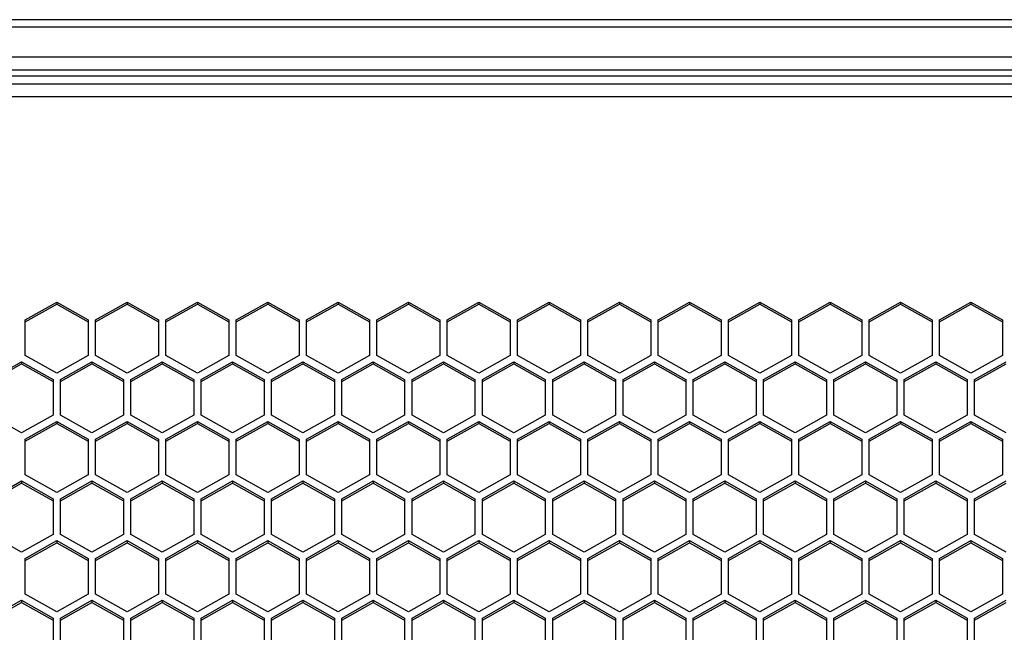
# Model space of a CAD drawing. Header units: millimetres. Extents: x -4202 to 34589, y -2795 to 14011.
# Tile 81 of 118: x -3406.76 to -3396.92, y 3241.28 to 3247.41. Entities that reach past the tile are written whole.
import ezdxf

# ---------------------------------------------------------------- set-up
doc = ezdxf.new("R2010")
doc.units = ezdxf.units.MM

msp = doc.modelspace()

# ---------------------------------------------------------------- linework, layer by layer
at = {"color": 7, "linetype": 'Continuous'}
for p, q in [((-3346.4362, 3247.4138), (-3511.2758, 3247.4138)), ((-3346.4362, 3247.3381), (-3511.2758, 3247.3381)), ((-3346.4362, 3247.0377), (-3511.2758, 3247.0377)), ((-3347.5912, 3246.9072), (-3510.1312, 3246.9072)), ((-3510.1312, 3246.8516), (-3347.5912, 3246.8516)), ((-3495.3262, 3246.7705), (-3347.5912, 3246.7705)), ((-3495.3262, 3246.6444), (-3347.5912, 3246.6444)), ((-3406.7093, 3244.4095), (-3406.3943, 3244.5877)), ((-3406.7093, 3244.3885), (-3406.3943, 3244.5667)), ((-3406.3943, 3244.5877), (-3406.0793, 3244.4095)), ((-3406.3943, 3244.5877), (-3406.3943, 3244.5667)), ((-3406.3943, 3244.5667), (-3406.0793, 3244.3885)), ((-3406.0058, 3244.4095), (-3405.6908, 3244.5877)), ((-3406.0058, 3244.3885), (-3405.6908, 3244.5667)), ((-3405.6908, 3244.5877), (-3405.3758, 3244.4095)), ((-3405.6908, 3244.5877), (-3405.6908, 3244.5667)), ((-3405.6908, 3244.5667), (-3405.3758, 3244.3885)), ((-3405.3023, 3244.4095), (-3404.9873, 3244.5877)), ((-3405.3023, 3244.3885), (-3404.9873, 3244.5667)), ((-3404.9873, 3244.5877), (-3404.6723, 3244.4095)), ((-3404.9873, 3244.5877), (-3404.9873, 3244.5667)), ((-3404.9873, 3244.5667), (-3404.6723, 3244.3885)), ((-3404.5988, 3244.4095), (-3404.2838, 3244.5877)), ((-3404.5988, 3244.3885), (-3404.2838, 3244.5667)), ((-3404.2838, 3244.5877), (-3403.9688, 3244.4095)), ((-3404.2838, 3244.5877), (-3404.2838, 3244.5667)), ((-3404.2838, 3244.5667), (-3403.9688, 3244.3885)), ((-3403.8953, 3244.4095), (-3403.5803, 3244.5877)), ((-3403.8953, 3244.3885), (-3403.5803, 3244.5667)), ((-3403.5803, 3244.5877), (-3403.2653, 3244.4095)), ((-3403.5803, 3244.5877), (-3403.5803, 3244.5667)), ((-3403.5803, 3244.5667), (-3403.2653, 3244.3885)), ((-3403.1918, 3244.4095), (-3402.8768, 3244.5877)), ((-3403.1918, 3244.3885), (-3402.8768, 3244.5667)), ((-3402.8768, 3244.5877), (-3402.5618, 3244.4095)), ((-3402.8768, 3244.5877), (-3402.8768, 3244.5667)), ((-3402.8768, 3244.5667), (-3402.5618, 3244.3885)), ((-3402.4883, 3244.4095), (-3402.1733, 3244.5877)), ((-3402.4883, 3244.3885), (-3402.1733, 3244.5667)), ((-3402.1733, 3244.5877), (-3401.8583, 3244.4095)), ((-3402.1733, 3244.5877), (-3402.1733, 3244.5667)), ((-3402.1733, 3244.5667), (-3401.8583, 3244.3885)), ((-3401.7848, 3244.4095), (-3401.4698, 3244.5877)), ((-3401.7848, 3244.3885), (-3401.4698, 3244.5667)), ((-3401.4698, 3244.5877), (-3401.1548, 3244.4095)), ((-3401.4698, 3244.5877), (-3401.4698, 3244.5667)), ((-3401.4698, 3244.5667), (-3401.1548, 3244.3885)), ((-3401.0813, 3244.4095), (-3400.7663, 3244.5877)), ((-3401.0813, 3244.3885), (-3400.7663, 3244.5667)), ((-3400.7663, 3244.5877), (-3400.4513, 3244.4095)), ((-3400.7663, 3244.5877), (-3400.7663, 3244.5667)), ((-3400.7663, 3244.5667), (-3400.4513, 3244.3885)), ((-3400.3778, 3244.4095), (-3400.0628, 3244.5877)), ((-3400.3778, 3244.3885), (-3400.0628, 3244.5667)), ((-3400.0628, 3244.5877), (-3399.7478, 3244.4095)), ((-3400.0628, 3244.5877), (-3400.0628, 3244.5667)), ((-3400.0628, 3244.5667), (-3399.7478, 3244.3885)), ((-3399.6743, 3244.4095), (-3399.3593, 3244.5877)), ((-3399.6743, 3244.3885), (-3399.3593, 3244.5667)), ((-3399.3593, 3244.5877), (-3399.3593, 3244.5667)), ((-3399.3593, 3244.5877), (-3399.0443, 3244.4095)), ((-3399.3593, 3244.5667), (-3399.0443, 3244.3885)), ((-3398.9708, 3244.4095), (-3398.6558, 3244.5877)), ((-3398.9708, 3244.3885), (-3398.6558, 3244.5667)), ((-3398.6558, 3244.5877), (-3398.6558, 3244.5667)), ((-3398.6558, 3244.5877), (-3398.3408, 3244.4095)), ((-3398.6558, 3244.5667), (-3398.3408, 3244.3885)), ((-3398.2673, 3244.4095), (-3397.9523, 3244.5877)), ((-3398.2673, 3244.3885), (-3397.9523, 3244.5667)), ((-3397.9523, 3244.5877), (-3397.6373, 3244.4095)), ((-3397.9523, 3244.5877), (-3397.9523, 3244.5667)), ((-3397.9523, 3244.5667), (-3397.6373, 3244.3885)), ((-3397.5638, 3244.4095), (-3397.2488, 3244.5877)), ((-3397.5638, 3244.3885), (-3397.2488, 3244.5667)), ((-3397.2488, 3244.5877), (-3396.9338, 3244.4095)), ((-3397.2488, 3244.5877), (-3397.2488, 3244.5667)), ((-3397.2488, 3244.5667), (-3396.9338, 3244.3885)), ((-3406.7093, 3244.053), (-3406.7093, 3244.4095)), ((-3406.0793, 3244.4095), (-3406.0793, 3244.053)), ((-3406.0058, 3244.053), (-3406.0058, 3244.4095)), ((-3405.3758, 3244.4095), (-3405.3758, 3244.053)), ((-3405.3023, 3244.053), (-3405.3023, 3244.4095)), ((-3404.6723, 3244.4095), (-3404.6723, 3244.053)), ((-3404.5988, 3244.053), (-3404.5988, 3244.4095)), ((-3403.9688, 3244.4095), (-3403.9688, 3244.053)), ((-3403.8953, 3244.053), (-3403.8953, 3244.4095)), ((-3403.2653, 3244.4095), (-3403.2653, 3244.053)), ((-3403.1918, 3244.053), (-3403.1918, 3244.4095)), ((-3402.5618, 3244.4095), (-3402.5618, 3244.053)), ((-3402.4883, 3244.053), (-3402.4883, 3244.4095)), ((-3401.8583, 3244.4095), (-3401.8583, 3244.053)), ((-3401.7848, 3244.053), (-3401.7848, 3244.4095)), ((-3401.1548, 3244.4095), (-3401.1548, 3244.053)), ((-3401.0813, 3244.053), (-3401.0813, 3244.4095)), ((-3400.4513, 3244.4095), (-3400.4513, 3244.053)), ((-3400.3778, 3244.053), (-3400.3778, 3244.4095)), ((-3399.7478, 3244.4095), (-3399.7478, 3244.053)), ((-3399.6743, 3244.053), (-3399.6743, 3244.4095)), ((-3399.0443, 3244.4095), (-3399.0443, 3244.053)), ((-3398.9708, 3244.053), (-3398.9708, 3244.4095)), ((-3398.3408, 3244.4095), (-3398.3408, 3244.053)), ((-3398.2673, 3244.053), (-3398.2673, 3244.4095)), ((-3397.6373, 3244.4095), (-3397.6373, 3244.053)), ((-3397.5638, 3244.053), (-3397.5638, 3244.4095)), ((-3396.9338, 3244.4095), (-3396.9338, 3244.053)), ((-3407.0611, 3243.8124), (-3406.7461, 3243.9907)), ((-3407.0611, 3243.7915), (-3406.7461, 3243.9697)), ((-3406.7461, 3243.9907), (-3406.4311, 3243.8124)), ((-3406.7461, 3243.9907), (-3406.7461, 3243.9697)), ((-3406.7461, 3243.9697), (-3406.4311, 3243.7915)), ((-3406.3943, 3243.8748), (-3406.7093, 3244.053)), ((-3406.0793, 3244.053), (-3406.3943, 3243.8748)), ((-3406.3576, 3243.8124), (-3406.0426, 3243.9907)), ((-3406.3576, 3243.7915), (-3406.0426, 3243.9697)), ((-3406.0426, 3243.9907), (-3405.7276, 3243.8124)), ((-3406.0426, 3243.9907), (-3406.0426, 3243.9697)), ((-3406.0426, 3243.9697), (-3405.7276, 3243.7915)), ((-3405.6908, 3243.8748), (-3406.0058, 3244.053)), ((-3405.3758, 3244.053), (-3405.6908, 3243.8748)), ((-3405.6541, 3243.8124), (-3405.3391, 3243.9907)), ((-3405.6541, 3243.7915), (-3405.3391, 3243.9697)), ((-3405.3391, 3243.9907), (-3405.0241, 3243.8124)), ((-3405.3391, 3243.9907), (-3405.3391, 3243.9697)), ((-3405.3391, 3243.9697), (-3405.0241, 3243.7915)), ((-3404.9873, 3243.8748), (-3405.3023, 3244.053)), ((-3404.6723, 3244.053), (-3404.9873, 3243.8748)), ((-3404.9506, 3243.8124), (-3404.6356, 3243.9907)), ((-3404.9506, 3243.7915), (-3404.6356, 3243.9697)), ((-3404.6356, 3243.9907), (-3404.3206, 3243.8124)), ((-3404.6356, 3243.9907), (-3404.6356, 3243.9697)), ((-3404.6356, 3243.9697), (-3404.3206, 3243.7915)), ((-3404.2838, 3243.8748), (-3404.5988, 3244.053)), ((-3403.9688, 3244.053), (-3404.2838, 3243.8748)), ((-3404.2471, 3243.8124), (-3403.9321, 3243.9907)), ((-3404.2471, 3243.7915), (-3403.9321, 3243.9697)), ((-3403.9321, 3243.9907), (-3403.6171, 3243.8124)), ((-3403.9321, 3243.9907), (-3403.9321, 3243.9697)), ((-3403.9321, 3243.9697), (-3403.6171, 3243.7915)), ((-3403.5803, 3243.8748), (-3403.8953, 3244.053)), ((-3403.2653, 3244.053), (-3403.5803, 3243.8748)), ((-3403.5436, 3243.8124), (-3403.2286, 3243.9907)), ((-3403.5436, 3243.7915), (-3403.2286, 3243.9697)), ((-3403.2286, 3243.9907), (-3402.9136, 3243.8124)), ((-3403.2286, 3243.9907), (-3403.2286, 3243.9697)), ((-3403.2286, 3243.9697), (-3402.9136, 3243.7915)), ((-3402.8768, 3243.8748), (-3403.1918, 3244.053)), ((-3402.5618, 3244.053), (-3402.8768, 3243.8748)), ((-3402.8401, 3243.8124), (-3402.5251, 3243.9907)), ((-3402.8401, 3243.7915), (-3402.5251, 3243.9697)), ((-3402.5251, 3243.9907), (-3402.2101, 3243.8124)), ((-3402.5251, 3243.9907), (-3402.5251, 3243.9697)), ((-3402.5251, 3243.9697), (-3402.2101, 3243.7915)), ((-3402.1733, 3243.8748), (-3402.4883, 3244.053)), ((-3401.8583, 3244.053), (-3402.1733, 3243.8748)), ((-3402.1366, 3243.8124), (-3401.8216, 3243.9907)), ((-3402.1366, 3243.7915), (-3401.8216, 3243.9697)), ((-3401.8216, 3243.9907), (-3401.5066, 3243.8124)), ((-3401.8216, 3243.9907), (-3401.8216, 3243.9697)), ((-3401.8216, 3243.9697), (-3401.5066, 3243.7915)), ((-3401.4698, 3243.8748), (-3401.7848, 3244.053)), ((-3401.1548, 3244.053), (-3401.4698, 3243.8748)), ((-3401.4331, 3243.8124), (-3401.1181, 3243.9907)), ((-3401.4331, 3243.7915), (-3401.1181, 3243.9697)), ((-3401.1181, 3243.9907), (-3400.8031, 3243.8124)), ((-3401.1181, 3243.9907), (-3401.1181, 3243.9697)), ((-3401.1181, 3243.9697), (-3400.8031, 3243.7915)), ((-3400.7663, 3243.8748), (-3401.0813, 3244.053)), ((-3400.4513, 3244.053), (-3400.7663, 3243.8748)), ((-3400.7296, 3243.8124), (-3400.4146, 3243.9907)), ((-3400.7296, 3243.7915), (-3400.4146, 3243.9697)), ((-3400.4146, 3243.9907), (-3400.0996, 3243.8124)), ((-3400.4146, 3243.9907), (-3400.4146, 3243.9697)), ((-3400.4146, 3243.9697), (-3400.0996, 3243.7915)), ((-3400.0628, 3243.8748), (-3400.3778, 3244.053)), ((-3399.7478, 3244.053), (-3400.0628, 3243.8748)), ((-3400.0261, 3243.8124), (-3399.7111, 3243.9907)), ((-3400.0261, 3243.7915), (-3399.7111, 3243.9697)), ((-3399.7111, 3243.9907), (-3399.7111, 3243.9697)), ((-3399.7111, 3243.9907), (-3399.3961, 3243.8124)), ((-3399.7111, 3243.9697), (-3399.3961, 3243.7915)), ((-3399.3593, 3243.8748), (-3399.6743, 3244.053)), ((-3399.0443, 3244.053), (-3399.3593, 3243.8748)), ((-3399.3226, 3243.8124), (-3399.0076, 3243.9907)), ((-3399.3226, 3243.7915), (-3399.0076, 3243.9697)), ((-3399.0076, 3243.9907), (-3399.0076, 3243.9697)), ((-3399.0076, 3243.9907), (-3398.6926, 3243.8124)), ((-3399.0076, 3243.9697), (-3398.6926, 3243.7915)), ((-3398.6558, 3243.8748), (-3398.9708, 3244.053)), ((-3398.3408, 3244.053), (-3398.6558, 3243.8748)), ((-3398.6191, 3243.8124), (-3398.3041, 3243.9907)), ((-3398.6191, 3243.7915), (-3398.3041, 3243.9697)), ((-3398.3041, 3243.9907), (-3398.3041, 3243.9697)), ((-3398.3041, 3243.9907), (-3397.9891, 3243.8124)), ((-3398.3041, 3243.9697), (-3397.9891, 3243.7915)), ((-3397.9523, 3243.8748), (-3398.2673, 3244.053)), ((-3397.6373, 3244.053), (-3397.9523, 3243.8748)), ((-3397.9156, 3243.8124), (-3397.6006, 3243.9907)), ((-3397.9156, 3243.7915), (-3397.6006, 3243.9697)), ((-3397.6006, 3243.9907), (-3397.6006, 3243.9697)), ((-3397.6006, 3243.9907), (-3397.2856, 3243.8124)), ((-3397.6006, 3243.9697), (-3397.2856, 3243.7915)), ((-3397.2488, 3243.8748), (-3397.5638, 3244.053)), ((-3396.9338, 3244.053), (-3397.2488, 3243.8748)), ((-3397.2121, 3243.8124), (-3396.8971, 3243.9907)), ((-3397.2121, 3243.7915), (-3396.8971, 3243.9697)), ((-3406.4311, 3243.8124), (-3406.4311, 3243.456)), ((-3406.3576, 3243.456), (-3406.3576, 3243.8124)), ((-3405.7276, 3243.8124), (-3405.7276, 3243.456)), ((-3405.6541, 3243.456), (-3405.6541, 3243.8124)), ((-3405.0241, 3243.8124), (-3405.0241, 3243.456)), ((-3404.9506, 3243.456), (-3404.9506, 3243.8124)), ((-3404.3206, 3243.8124), (-3404.3206, 3243.456)), ((-3404.2471, 3243.456), (-3404.2471, 3243.8124)), ((-3403.6171, 3243.8124), (-3403.6171, 3243.456)), ((-3403.5436, 3243.456), (-3403.5436, 3243.8124)), ((-3402.9136, 3243.8124), (-3402.9136, 3243.456)), ((-3402.8401, 3243.456), (-3402.8401, 3243.8124)), ((-3402.2101, 3243.8124), (-3402.2101, 3243.456)), ((-3402.1366, 3243.456), (-3402.1366, 3243.8124)), ((-3401.5066, 3243.8124), (-3401.5066, 3243.456)), ((-3401.4331, 3243.456), (-3401.4331, 3243.8124)), ((-3400.8031, 3243.8124), (-3400.8031, 3243.456)), ((-3400.7296, 3243.456), (-3400.7296, 3243.8124)), ((-3400.0996, 3243.8124), (-3400.0996, 3243.456)), ((-3400.0261, 3243.456), (-3400.0261, 3243.8124)), ((-3399.3961, 3243.8124), (-3399.3961, 3243.456)), ((-3399.3226, 3243.456), (-3399.3226, 3243.8124)), ((-3398.6926, 3243.8124), (-3398.6926, 3243.456)), ((-3398.6191, 3243.456), (-3398.6191, 3243.8124)), ((-3397.9891, 3243.8124), (-3397.9891, 3243.456)), ((-3397.9156, 3243.456), (-3397.9156, 3243.8124)), ((-3397.2856, 3243.8124), (-3397.2856, 3243.456)), ((-3397.2121, 3243.456), (-3397.2121, 3243.8124)), ((-3406.7461, 3243.2778), (-3407.0611, 3243.456)), ((-3406.4311, 3243.456), (-3406.7461, 3243.2778)), ((-3406.7093, 3243.2154), (-3406.3943, 3243.3936)), ((-3406.3943, 3243.3936), (-3406.0793, 3243.2154)), ((-3406.3943, 3243.3936), (-3406.3943, 3243.3727)), ((-3406.0426, 3243.2778), (-3406.3576, 3243.456)), ((-3405.7276, 3243.456), (-3406.0426, 3243.2778)), ((-3406.0058, 3243.2154), (-3405.6908, 3243.3936)), ((-3405.6908, 3243.3936), (-3405.3758, 3243.2154)), ((-3405.6908, 3243.3936), (-3405.6908, 3243.3727)), ((-3405.3391, 3243.2778), (-3405.6541, 3243.456)), ((-3405.0241, 3243.456), (-3405.3391, 3243.2778)), ((-3405.3023, 3243.2154), (-3404.9873, 3243.3936)), ((-3404.9873, 3243.3936), (-3404.6723, 3243.2154)), ((-3404.9873, 3243.3936), (-3404.9873, 3243.3727)), ((-3404.6356, 3243.2778), (-3404.9506, 3243.456)), ((-3404.3206, 3243.456), (-3404.6356, 3243.2778)), ((-3404.5988, 3243.2154), (-3404.2838, 3243.3936)), ((-3404.2838, 3243.3936), (-3403.9688, 3243.2154)), ((-3404.2838, 3243.3936), (-3404.2838, 3243.3727)), ((-3403.9321, 3243.2778), (-3404.2471, 3243.456)), ((-3403.6171, 3243.456), (-3403.9321, 3243.2778)), ((-3403.8953, 3243.2154), (-3403.5803, 3243.3936)), ((-3403.5803, 3243.3936), (-3403.2653, 3243.2154)), ((-3403.5803, 3243.3936), (-3403.5803, 3243.3727)), ((-3403.2286, 3243.2778), (-3403.5436, 3243.456)), ((-3402.9136, 3243.456), (-3403.2286, 3243.2778)), ((-3403.1918, 3243.2154), (-3402.8768, 3243.3936)), ((-3402.8768, 3243.3936), (-3402.5618, 3243.2154)), ((-3402.8768, 3243.3936), (-3402.8768, 3243.3727)), ((-3402.5251, 3243.2778), (-3402.8401, 3243.456)), ((-3402.2101, 3243.456), (-3402.5251, 3243.2778)), ((-3402.4883, 3243.2154), (-3402.1733, 3243.3936)), ((-3402.1733, 3243.3936), (-3401.8583, 3243.2154)), ((-3402.1733, 3243.3936), (-3402.1733, 3243.3727)), ((-3401.8216, 3243.2778), (-3402.1366, 3243.456)), ((-3401.5066, 3243.456), (-3401.8216, 3243.2778)), ((-3401.7848, 3243.2154), (-3401.4698, 3243.3936)), ((-3401.4698, 3243.3936), (-3401.1548, 3243.2154)), ((-3401.4698, 3243.3936), (-3401.4698, 3243.3727)), ((-3401.1181, 3243.2778), (-3401.4331, 3243.456)), ((-3400.8031, 3243.456), (-3401.1181, 3243.2778)), ((-3401.0813, 3243.2154), (-3400.7663, 3243.3936)), ((-3400.7663, 3243.3936), (-3400.4513, 3243.2154)), ((-3400.7663, 3243.3936), (-3400.7663, 3243.3727)), ((-3400.4146, 3243.2778), (-3400.7296, 3243.456)), ((-3400.0996, 3243.456), (-3400.4146, 3243.2778)), ((-3400.3778, 3243.2154), (-3400.0628, 3243.3936)), ((-3400.0628, 3243.3936), (-3399.7478, 3243.2154)), ((-3400.0628, 3243.3936), (-3400.0628, 3243.3727)), ((-3399.7111, 3243.2778), (-3400.0261, 3243.456)), ((-3399.3961, 3243.456), (-3399.7111, 3243.2778)), ((-3399.6743, 3243.2154), (-3399.3593, 3243.3936)), ((-3399.3593, 3243.3936), (-3399.3593, 3243.3727)), ((-3399.3593, 3243.3936), (-3399.0443, 3243.2154)), ((-3399.0076, 3243.2778), (-3399.3226, 3243.456)), ((-3398.6926, 3243.456), (-3399.0076, 3243.2778)), ((-3398.9708, 3243.2154), (-3398.6558, 3243.3936)), ((-3398.6558, 3243.3936), (-3398.6558, 3243.3727)), ((-3398.6558, 3243.3936), (-3398.3408, 3243.2154)), ((-3398.3041, 3243.2778), (-3398.6191, 3243.456)), ((-3397.9891, 3243.456), (-3398.3041, 3243.2778)), ((-3398.2673, 3243.2154), (-3397.9523, 3243.3936)), ((-3397.9523, 3243.3936), (-3397.9523, 3243.3727)), ((-3397.9523, 3243.3936), (-3397.6373, 3243.2154)), ((-3397.6006, 3243.2778), (-3397.9156, 3243.456)), ((-3397.2856, 3243.456), (-3397.6006, 3243.2778)), ((-3397.5638, 3243.2154), (-3397.2488, 3243.3936)), ((-3397.2488, 3243.3936), (-3397.2488, 3243.3727)), ((-3397.2488, 3243.3936), (-3396.9338, 3243.2154)), ((-3396.8971, 3243.2778), (-3397.2121, 3243.456)), ((-3406.7093, 3243.1945), (-3406.3943, 3243.3727)), ((-3406.3943, 3243.3727), (-3406.0793, 3243.1945)), ((-3406.0058, 3243.1945), (-3405.6908, 3243.3727)), ((-3405.6908, 3243.3727), (-3405.3758, 3243.1945)), ((-3405.3023, 3243.1945), (-3404.9873, 3243.3727)), ((-3404.9873, 3243.3727), (-3404.6723, 3243.1945)), ((-3404.5988, 3243.1945), (-3404.2838, 3243.3727)), ((-3404.2838, 3243.3727), (-3403.9688, 3243.1945)), ((-3403.8953, 3243.1945), (-3403.5803, 3243.3727)), ((-3403.5803, 3243.3727), (-3403.2653, 3243.1945)), ((-3403.1918, 3243.1945), (-3402.8768, 3243.3727)), ((-3402.8768, 3243.3727), (-3402.5618, 3243.1945)), ((-3402.4883, 3243.1945), (-3402.1733, 3243.3727)), ((-3402.1733, 3243.3727), (-3401.8583, 3243.1945)), ((-3401.7848, 3243.1945), (-3401.4698, 3243.3727)), ((-3401.4698, 3243.3727), (-3401.1548, 3243.1945)), ((-3401.0813, 3243.1945), (-3400.7663, 3243.3727)), ((-3400.7663, 3243.3727), (-3400.4513, 3243.1945)), ((-3400.3778, 3243.1945), (-3400.0628, 3243.3727)), ((-3400.0628, 3243.3727), (-3399.7478, 3243.1945)), ((-3399.6743, 3243.1945), (-3399.3593, 3243.3727)), ((-3399.3593, 3243.3727), (-3399.0443, 3243.1945)), ((-3398.9708, 3243.1945), (-3398.6558, 3243.3727)), ((-3398.6558, 3243.3727), (-3398.3408, 3243.1945)), ((-3398.2673, 3243.1945), (-3397.9523, 3243.3727)), ((-3397.9523, 3243.3727), (-3397.6373, 3243.1945)), ((-3397.5638, 3243.1945), (-3397.2488, 3243.3727)), ((-3397.2488, 3243.3727), (-3396.9338, 3243.1945)), ((-3406.7093, 3242.859), (-3406.7093, 3243.2154)), ((-3406.0793, 3243.2154), (-3406.0793, 3242.859)), ((-3406.0058, 3242.859), (-3406.0058, 3243.2154)), ((-3405.3758, 3243.2154), (-3405.3758, 3242.859)), ((-3405.3023, 3242.859), (-3405.3023, 3243.2154)), ((-3404.6723, 3243.2154), (-3404.6723, 3242.859)), ((-3404.5988, 3242.859), (-3404.5988, 3243.2154)), ((-3403.9688, 3243.2154), (-3403.9688, 3242.859)), ((-3403.8953, 3242.859), (-3403.8953, 3243.2154)), ((-3403.2653, 3243.2154), (-3403.2653, 3242.859)), ((-3403.1918, 3242.859), (-3403.1918, 3243.2154)), ((-3402.5618, 3243.2154), (-3402.5618, 3242.859)), ((-3402.4883, 3242.859), (-3402.4883, 3243.2154)), ((-3401.8583, 3243.2154), (-3401.8583, 3242.859)), ((-3401.7848, 3242.859), (-3401.7848, 3243.2154)), ((-3401.1548, 3243.2154), (-3401.1548, 3242.859)), ((-3401.0813, 3242.859), (-3401.0813, 3243.2154)), ((-3400.4513, 3243.2154), (-3400.4513, 3242.859)), ((-3400.3778, 3242.859), (-3400.3778, 3243.2154)), ((-3399.7478, 3243.2154), (-3399.7478, 3242.859)), ((-3399.6743, 3242.859), (-3399.6743, 3243.2154)), ((-3399.0443, 3243.2154), (-3399.0443, 3242.859)), ((-3398.9708, 3242.859), (-3398.9708, 3243.2154)), ((-3398.3408, 3243.2154), (-3398.3408, 3242.859)), ((-3398.2673, 3242.859), (-3398.2673, 3243.2154)), ((-3397.6373, 3243.2154), (-3397.6373, 3242.859)), ((-3397.5638, 3242.859), (-3397.5638, 3243.2154)), ((-3396.9338, 3243.2154), (-3396.9338, 3242.859)), ((-3407.0611, 3242.6184), (-3406.7461, 3242.7966)), ((-3406.7461, 3242.7966), (-3406.4311, 3242.6184)), ((-3406.7461, 3242.7966), (-3406.7461, 3242.7757)), ((-3406.3943, 3242.6808), (-3406.7093, 3242.859)), ((-3406.0793, 3242.859), (-3406.3943, 3242.6808)), ((-3406.3576, 3242.6184), (-3406.0426, 3242.7966)), ((-3406.0426, 3242.7966), (-3405.7276, 3242.6184)), ((-3406.0426, 3242.7966), (-3406.0426, 3242.7757)), ((-3405.6908, 3242.6808), (-3406.0058, 3242.859)), ((-3405.3758, 3242.859), (-3405.6908, 3242.6808)), ((-3405.6541, 3242.6184), (-3405.3391, 3242.7966)), ((-3405.3391, 3242.7966), (-3405.0241, 3242.6184)), ((-3405.3391, 3242.7966), (-3405.3391, 3242.7757)), ((-3404.9873, 3242.6808), (-3405.3023, 3242.859)), ((-3404.6723, 3242.859), (-3404.9873, 3242.6808)), ((-3404.9506, 3242.6184), (-3404.6356, 3242.7966)), ((-3404.6356, 3242.7966), (-3404.3206, 3242.6184)), ((-3404.6356, 3242.7966), (-3404.6356, 3242.7757)), ((-3404.2838, 3242.6808), (-3404.5988, 3242.859)), ((-3403.9688, 3242.859), (-3404.2838, 3242.6808)), ((-3404.2471, 3242.6184), (-3403.9321, 3242.7966)), ((-3403.9321, 3242.7966), (-3403.6171, 3242.6184)), ((-3403.9321, 3242.7966), (-3403.9321, 3242.7757)), ((-3403.5803, 3242.6808), (-3403.8953, 3242.859)), ((-3403.2653, 3242.859), (-3403.5803, 3242.6808)), ((-3403.5436, 3242.6184), (-3403.2286, 3242.7966)), ((-3403.2286, 3242.7966), (-3402.9136, 3242.6184)), ((-3403.2286, 3242.7966), (-3403.2286, 3242.7757)), ((-3402.8768, 3242.6808), (-3403.1918, 3242.859)), ((-3402.5618, 3242.859), (-3402.8768, 3242.6808)), ((-3402.8401, 3242.6184), (-3402.5251, 3242.7966)), ((-3402.5251, 3242.7966), (-3402.2101, 3242.6184)), ((-3402.5251, 3242.7966), (-3402.5251, 3242.7757)), ((-3402.1733, 3242.6808), (-3402.4883, 3242.859)), ((-3401.8583, 3242.859), (-3402.1733, 3242.6808)), ((-3402.1366, 3242.6184), (-3401.8216, 3242.7966)), ((-3401.8216, 3242.7966), (-3401.5066, 3242.6184)), ((-3401.8216, 3242.7966), (-3401.8216, 3242.7757)), ((-3401.4698, 3242.6808), (-3401.7848, 3242.859)), ((-3401.1548, 3242.859), (-3401.4698, 3242.6808)), ((-3401.4331, 3242.6184), (-3401.1181, 3242.7966)), ((-3401.1181, 3242.7966), (-3400.8031, 3242.6184)), ((-3401.1181, 3242.7966), (-3401.1181, 3242.7757)), ((-3400.7663, 3242.6808), (-3401.0813, 3242.859)), ((-3400.4513, 3242.859), (-3400.7663, 3242.6808)), ((-3400.7296, 3242.6184), (-3400.4146, 3242.7966)), ((-3400.4146, 3242.7966), (-3400.0996, 3242.6184)), ((-3400.4146, 3242.7966), (-3400.4146, 3242.7757)), ((-3400.0628, 3242.6808), (-3400.3778, 3242.859)), ((-3399.7478, 3242.859), (-3400.0628, 3242.6808)), ((-3400.0261, 3242.6184), (-3399.7111, 3242.7966)), ((-3399.7111, 3242.7966), (-3399.7111, 3242.7757)), ((-3399.7111, 3242.7966), (-3399.3961, 3242.6184)), ((-3399.3593, 3242.6808), (-3399.6743, 3242.859)), ((-3399.0443, 3242.859), (-3399.3593, 3242.6808)), ((-3399.3226, 3242.6184), (-3399.0076, 3242.7966)), ((-3399.0076, 3242.7966), (-3399.0076, 3242.7757)), ((-3399.0076, 3242.7966), (-3398.6926, 3242.6184)), ((-3398.6558, 3242.6808), (-3398.9708, 3242.859)), ((-3398.3408, 3242.859), (-3398.6558, 3242.6808)), ((-3398.6191, 3242.6184), (-3398.3041, 3242.7966)), ((-3398.3041, 3242.7966), (-3398.3041, 3242.7757)), ((-3398.3041, 3242.7966), (-3397.9891, 3242.6184)), ((-3397.9523, 3242.6808), (-3398.2673, 3242.859)), ((-3397.6373, 3242.859), (-3397.9523, 3242.6808)), ((-3397.9156, 3242.6184), (-3397.6006, 3242.7966)), ((-3397.6006, 3242.7966), (-3397.6006, 3242.7757)), ((-3397.6006, 3242.7966), (-3397.2856, 3242.6184)), ((-3397.2488, 3242.6808), (-3397.5638, 3242.859)), ((-3396.9338, 3242.859), (-3397.2488, 3242.6808)), ((-3397.2121, 3242.6184), (-3396.8971, 3242.7966)), ((-3407.0611, 3242.5975), (-3406.7461, 3242.7757)), ((-3406.7461, 3242.7757), (-3406.4311, 3242.5975)), ((-3406.3576, 3242.5975), (-3406.0426, 3242.7757)), ((-3406.0426, 3242.7757), (-3405.7276, 3242.5975)), ((-3405.6541, 3242.5975), (-3405.3391, 3242.7757)), ((-3405.3391, 3242.7757), (-3405.0241, 3242.5975)), ((-3404.9506, 3242.5975), (-3404.6356, 3242.7757)), ((-3404.6356, 3242.7757), (-3404.3206, 3242.5975)), ((-3404.2471, 3242.5975), (-3403.9321, 3242.7757)), ((-3403.9321, 3242.7757), (-3403.6171, 3242.5975)), ((-3403.5436, 3242.5975), (-3403.2286, 3242.7757)), ((-3403.2286, 3242.7757), (-3402.9136, 3242.5975)), ((-3402.8401, 3242.5975), (-3402.5251, 3242.7757)), ((-3402.5251, 3242.7757), (-3402.2101, 3242.5975)), ((-3402.1366, 3242.5975), (-3401.8216, 3242.7757)), ((-3401.8216, 3242.7757), (-3401.5066, 3242.5975)), ((-3401.4331, 3242.5975), (-3401.1181, 3242.7757)), ((-3401.1181, 3242.7757), (-3400.8031, 3242.5975)), ((-3400.7296, 3242.5975), (-3400.4146, 3242.7757)), ((-3400.4146, 3242.7757), (-3400.0996, 3242.5975)), ((-3400.0261, 3242.5975), (-3399.7111, 3242.7757)), ((-3399.7111, 3242.7757), (-3399.3961, 3242.5975)), ((-3399.3226, 3242.5975), (-3399.0076, 3242.7757)), ((-3399.0076, 3242.7757), (-3398.6926, 3242.5975)), ((-3398.6191, 3242.5975), (-3398.3041, 3242.7757)), ((-3398.3041, 3242.7757), (-3397.9891, 3242.5975)), ((-3397.9156, 3242.5975), (-3397.6006, 3242.7757)), ((-3397.6006, 3242.7757), (-3397.2856, 3242.5975)), ((-3397.2121, 3242.5975), (-3396.8971, 3242.7757)), ((-3406.4311, 3242.6184), (-3406.4311, 3242.262)), ((-3406.3576, 3242.262), (-3406.3576, 3242.6184)), ((-3405.7276, 3242.6184), (-3405.7276, 3242.262)), ((-3405.6541, 3242.262), (-3405.6541, 3242.6184)), ((-3405.0241, 3242.6184), (-3405.0241, 3242.262)), ((-3404.9506, 3242.262), (-3404.9506, 3242.6184)), ((-3404.3206, 3242.6184), (-3404.3206, 3242.262)), ((-3404.2471, 3242.262), (-3404.2471, 3242.6184)), ((-3403.6171, 3242.6184), (-3403.6171, 3242.262)), ((-3403.5436, 3242.262), (-3403.5436, 3242.6184)), ((-3402.9136, 3242.6184), (-3402.9136, 3242.262)), ((-3402.8401, 3242.262), (-3402.8401, 3242.6184)), ((-3402.2101, 3242.6184), (-3402.2101, 3242.262)), ((-3402.1366, 3242.262), (-3402.1366, 3242.6184)), ((-3401.5066, 3242.6184), (-3401.5066, 3242.262)), ((-3401.4331, 3242.262), (-3401.4331, 3242.6184)), ((-3400.8031, 3242.6184), (-3400.8031, 3242.262)), ((-3400.7296, 3242.262), (-3400.7296, 3242.6184)), ((-3400.0996, 3242.6184), (-3400.0996, 3242.262)), ((-3400.0261, 3242.262), (-3400.0261, 3242.6184)), ((-3399.3961, 3242.6184), (-3399.3961, 3242.262)), ((-3399.3226, 3242.262), (-3399.3226, 3242.6184)), ((-3398.6926, 3242.6184), (-3398.6926, 3242.262)), ((-3398.6191, 3242.262), (-3398.6191, 3242.6184)), ((-3397.9891, 3242.6184), (-3397.9891, 3242.262)), ((-3397.9156, 3242.262), (-3397.9156, 3242.6184)), ((-3397.2856, 3242.6184), (-3397.2856, 3242.262)), ((-3397.2121, 3242.262), (-3397.2121, 3242.6184)), ((-3406.7461, 3242.0838), (-3407.0611, 3242.262)), ((-3406.4311, 3242.262), (-3406.7461, 3242.0838)), ((-3406.7093, 3242.0214), (-3406.3943, 3242.1996)), ((-3406.3943, 3242.1996), (-3406.0793, 3242.0214)), ((-3406.3943, 3242.1996), (-3406.3943, 3242.1787)), ((-3406.0426, 3242.0838), (-3406.3576, 3242.262)), ((-3405.7276, 3242.262), (-3406.0426, 3242.0838)), ((-3406.0058, 3242.0214), (-3405.6908, 3242.1996)), ((-3405.6908, 3242.1996), (-3405.3758, 3242.0214)), ((-3405.6908, 3242.1996), (-3405.6908, 3242.1787)), ((-3405.3391, 3242.0838), (-3405.6541, 3242.262)), ((-3405.0241, 3242.262), (-3405.3391, 3242.0838)), ((-3405.3023, 3242.0214), (-3404.9873, 3242.1996)), ((-3404.9873, 3242.1996), (-3404.6723, 3242.0214)), ((-3404.9873, 3242.1996), (-3404.9873, 3242.1787)), ((-3404.6356, 3242.0838), (-3404.9506, 3242.262)), ((-3404.3206, 3242.262), (-3404.6356, 3242.0838)), ((-3404.5988, 3242.0214), (-3404.2838, 3242.1996)), ((-3404.2838, 3242.1996), (-3403.9688, 3242.0214)), ((-3404.2838, 3242.1996), (-3404.2838, 3242.1787)), ((-3403.9321, 3242.0838), (-3404.2471, 3242.262)), ((-3403.6171, 3242.262), (-3403.9321, 3242.0838)), ((-3403.8953, 3242.0214), (-3403.5803, 3242.1996)), ((-3403.5803, 3242.1996), (-3403.2653, 3242.0214)), ((-3403.5803, 3242.1996), (-3403.5803, 3242.1787)), ((-3403.2286, 3242.0838), (-3403.5436, 3242.262)), ((-3402.9136, 3242.262), (-3403.2286, 3242.0838)), ((-3403.1918, 3242.0214), (-3402.8768, 3242.1996)), ((-3402.8768, 3242.1996), (-3402.5618, 3242.0214)), ((-3402.8768, 3242.1996), (-3402.8768, 3242.1787)), ((-3402.5251, 3242.0838), (-3402.8401, 3242.262)), ((-3402.2101, 3242.262), (-3402.5251, 3242.0838)), ((-3402.4883, 3242.0214), (-3402.1733, 3242.1996)), ((-3402.1733, 3242.1996), (-3401.8583, 3242.0214)), ((-3402.1733, 3242.1996), (-3402.1733, 3242.1787)), ((-3401.8216, 3242.0838), (-3402.1366, 3242.262)), ((-3401.5066, 3242.262), (-3401.8216, 3242.0838)), ((-3401.7848, 3242.0214), (-3401.4698, 3242.1996)), ((-3401.4698, 3242.1996), (-3401.1548, 3242.0214)), ((-3401.4698, 3242.1996), (-3401.4698, 3242.1787)), ((-3401.1181, 3242.0838), (-3401.4331, 3242.262)), ((-3400.8031, 3242.262), (-3401.1181, 3242.0838)), ((-3401.0813, 3242.0214), (-3400.7663, 3242.1996)), ((-3400.7663, 3242.1996), (-3400.4513, 3242.0214)), ((-3400.7663, 3242.1996), (-3400.7663, 3242.1787)), ((-3400.4146, 3242.0838), (-3400.7296, 3242.262)), ((-3400.0996, 3242.262), (-3400.4146, 3242.0838)), ((-3400.3778, 3242.0214), (-3400.0628, 3242.1996)), ((-3400.0628, 3242.1996), (-3399.7478, 3242.0214)), ((-3400.0628, 3242.1996), (-3400.0628, 3242.1787)), ((-3399.7111, 3242.0838), (-3400.0261, 3242.262)), ((-3399.3961, 3242.262), (-3399.7111, 3242.0838)), ((-3399.6743, 3242.0214), (-3399.3593, 3242.1996)), ((-3399.3593, 3242.1996), (-3399.3593, 3242.1787)), ((-3399.3593, 3242.1996), (-3399.0443, 3242.0214)), ((-3399.0076, 3242.0838), (-3399.3226, 3242.262)), ((-3398.6926, 3242.262), (-3399.0076, 3242.0838)), ((-3398.9708, 3242.0214), (-3398.6558, 3242.1996)), ((-3398.6558, 3242.1996), (-3398.6558, 3242.1787)), ((-3398.6558, 3242.1996), (-3398.3408, 3242.0214)), ((-3398.3041, 3242.0838), (-3398.6191, 3242.262)), ((-3397.9891, 3242.262), (-3398.3041, 3242.0838)), ((-3398.2673, 3242.0214), (-3397.9523, 3242.1996)), ((-3397.9523, 3242.1996), (-3397.9523, 3242.1787)), ((-3397.9523, 3242.1996), (-3397.6373, 3242.0214)), ((-3397.6006, 3242.0838), (-3397.9156, 3242.262)), ((-3397.2856, 3242.262), (-3397.6006, 3242.0838)), ((-3397.5638, 3242.0214), (-3397.2488, 3242.1996)), ((-3397.2488, 3242.1996), (-3397.2488, 3242.1787)), ((-3397.2488, 3242.1996), (-3396.9338, 3242.0214)), ((-3396.8971, 3242.0838), (-3397.2121, 3242.262)), ((-3406.7093, 3242.0005), (-3406.3943, 3242.1787)), ((-3406.3943, 3242.1787), (-3406.0793, 3242.0005)), ((-3406.0058, 3242.0005), (-3405.6908, 3242.1787)), ((-3405.6908, 3242.1787), (-3405.3758, 3242.0005)), ((-3405.3023, 3242.0005), (-3404.9873, 3242.1787)), ((-3404.9873, 3242.1787), (-3404.6723, 3242.0005)), ((-3404.5988, 3242.0005), (-3404.2838, 3242.1787)), ((-3404.2838, 3242.1787), (-3403.9688, 3242.0005)), ((-3403.8953, 3242.0005), (-3403.5803, 3242.1787)), ((-3403.5803, 3242.1787), (-3403.2653, 3242.0005)), ((-3403.1918, 3242.0005), (-3402.8768, 3242.1787)), ((-3402.8768, 3242.1787), (-3402.5618, 3242.0005)), ((-3402.4883, 3242.0005), (-3402.1733, 3242.1787)), ((-3402.1733, 3242.1787), (-3401.8583, 3242.0005)), ((-3401.7848, 3242.0005), (-3401.4698, 3242.1787)), ((-3401.4698, 3242.1787), (-3401.1548, 3242.0005)), ((-3401.0813, 3242.0005), (-3400.7663, 3242.1787)), ((-3400.7663, 3242.1787), (-3400.4513, 3242.0005)), ((-3400.3778, 3242.0005), (-3400.0628, 3242.1787)), ((-3400.0628, 3242.1787), (-3399.7478, 3242.0005)), ((-3399.6743, 3242.0005), (-3399.3593, 3242.1787)), ((-3399.3593, 3242.1787), (-3399.0443, 3242.0005)), ((-3398.9708, 3242.0005), (-3398.6558, 3242.1787)), ((-3398.6558, 3242.1787), (-3398.3408, 3242.0005)), ((-3398.2673, 3242.0005), (-3397.9523, 3242.1787)), ((-3397.9523, 3242.1787), (-3397.6373, 3242.0005)), ((-3397.5638, 3242.0005), (-3397.2488, 3242.1787)), ((-3397.2488, 3242.1787), (-3396.9338, 3242.0005)), ((-3406.7093, 3241.665), (-3406.7093, 3242.0214)), ((-3406.0793, 3242.0214), (-3406.0793, 3241.665)), ((-3406.0058, 3241.665), (-3406.0058, 3242.0214)), ((-3405.3758, 3242.0214), (-3405.3758, 3241.665)), ((-3405.3023, 3241.665), (-3405.3023, 3242.0214)), ((-3404.6723, 3242.0214), (-3404.6723, 3241.665)), ((-3404.5988, 3241.665), (-3404.5988, 3242.0214)), ((-3403.9688, 3242.0214), (-3403.9688, 3241.665)), ((-3403.8953, 3241.665), (-3403.8953, 3242.0214)), ((-3403.2653, 3242.0214), (-3403.2653, 3241.665)), ((-3403.1918, 3241.665), (-3403.1918, 3242.0214)), ((-3402.5618, 3242.0214), (-3402.5618, 3241.665)), ((-3402.4883, 3241.665), (-3402.4883, 3242.0214)), ((-3401.8583, 3242.0214), (-3401.8583, 3241.665)), ((-3401.7848, 3241.665), (-3401.7848, 3242.0214)), ((-3401.1548, 3242.0214), (-3401.1548, 3241.665)), ((-3401.0813, 3241.665), (-3401.0813, 3242.0214)), ((-3400.4513, 3242.0214), (-3400.4513, 3241.665)), ((-3400.3778, 3241.665), (-3400.3778, 3242.0214)), ((-3399.7478, 3242.0214), (-3399.7478, 3241.665)), ((-3399.6743, 3241.665), (-3399.6743, 3242.0214)), ((-3399.0443, 3242.0214), (-3399.0443, 3241.665)), ((-3398.9708, 3241.665), (-3398.9708, 3242.0214)), ((-3398.3408, 3242.0214), (-3398.3408, 3241.665)), ((-3398.2673, 3241.665), (-3398.2673, 3242.0214)), ((-3397.6373, 3242.0214), (-3397.6373, 3241.665)), ((-3397.5638, 3241.665), (-3397.5638, 3242.0214)), ((-3396.9338, 3242.0214), (-3396.9338, 3241.665)), ((-3407.0611, 3241.4244), (-3406.7461, 3241.6026)), ((-3406.7461, 3241.6026), (-3406.4311, 3241.4244)), ((-3406.7461, 3241.6026), (-3406.7461, 3241.5817)), ((-3406.3943, 3241.4867), (-3406.7093, 3241.665)), ((-3406.0793, 3241.665), (-3406.3943, 3241.4867)), ((-3406.3576, 3241.4244), (-3406.0426, 3241.6026)), ((-3406.0426, 3241.6026), (-3405.7276, 3241.4244)), ((-3406.0426, 3241.6026), (-3406.0426, 3241.5817)), ((-3405.6908, 3241.4867), (-3406.0058, 3241.665)), ((-3405.3758, 3241.665), (-3405.6908, 3241.4867)), ((-3405.6541, 3241.4244), (-3405.3391, 3241.6026)), ((-3405.3391, 3241.6026), (-3405.3391, 3241.5817)), ((-3405.3391, 3241.6026), (-3405.0241, 3241.4244)), ((-3404.9873, 3241.4867), (-3405.3023, 3241.665)), ((-3404.6723, 3241.665), (-3404.9873, 3241.4867)), ((-3404.9506, 3241.4244), (-3404.6356, 3241.6026)), ((-3404.6356, 3241.6026), (-3404.3206, 3241.4244)), ((-3404.6356, 3241.6026), (-3404.6356, 3241.5817)), ((-3404.2838, 3241.4867), (-3404.5988, 3241.665)), ((-3403.9688, 3241.665), (-3404.2838, 3241.4867)), ((-3404.2471, 3241.4244), (-3403.9321, 3241.6026)), ((-3403.9321, 3241.6026), (-3403.6171, 3241.4244)), ((-3403.9321, 3241.6026), (-3403.9321, 3241.5817)), ((-3403.5803, 3241.4867), (-3403.8953, 3241.665)), ((-3403.2653, 3241.665), (-3403.5803, 3241.4867)), ((-3403.5436, 3241.4244), (-3403.2286, 3241.6026)), ((-3403.2286, 3241.6026), (-3402.9136, 3241.4244)), ((-3403.2286, 3241.6026), (-3403.2286, 3241.5817)), ((-3402.8768, 3241.4867), (-3403.1918, 3241.665)), ((-3402.5618, 3241.665), (-3402.8768, 3241.4867)), ((-3402.8401, 3241.4244), (-3402.5251, 3241.6026)), ((-3402.5251, 3241.6026), (-3402.2101, 3241.4244)), ((-3402.5251, 3241.6026), (-3402.5251, 3241.5817)), ((-3402.1733, 3241.4867), (-3402.4883, 3241.665)), ((-3401.8583, 3241.665), (-3402.1733, 3241.4867)), ((-3402.1366, 3241.4244), (-3401.8216, 3241.6026)), ((-3401.8216, 3241.6026), (-3401.5066, 3241.4244)), ((-3401.8216, 3241.6026), (-3401.8216, 3241.5817)), ((-3401.4698, 3241.4867), (-3401.7848, 3241.665)), ((-3401.1548, 3241.665), (-3401.4698, 3241.4867)), ((-3401.4331, 3241.4244), (-3401.1181, 3241.6026)), ((-3401.1181, 3241.6026), (-3400.8031, 3241.4244)), ((-3401.1181, 3241.6026), (-3401.1181, 3241.5817)), ((-3400.7663, 3241.4867), (-3401.0813, 3241.665)), ((-3400.4513, 3241.665), (-3400.7663, 3241.4867)), ((-3400.7296, 3241.4244), (-3400.4146, 3241.6026)), ((-3400.4146, 3241.6026), (-3400.0996, 3241.4244)), ((-3400.4146, 3241.6026), (-3400.4146, 3241.5817)), ((-3400.0628, 3241.4867), (-3400.3778, 3241.665)), ((-3399.7478, 3241.665), (-3400.0628, 3241.4867)), ((-3400.0261, 3241.4244), (-3399.7111, 3241.6026)), ((-3399.7111, 3241.6026), (-3399.7111, 3241.5817)), ((-3399.7111, 3241.6026), (-3399.3961, 3241.4244)), ((-3399.3593, 3241.4867), (-3399.6743, 3241.665)), ((-3399.0443, 3241.665), (-3399.3593, 3241.4867)), ((-3399.3226, 3241.4244), (-3399.0076, 3241.6026)), ((-3399.0076, 3241.6026), (-3399.0076, 3241.5817)), ((-3399.0076, 3241.6026), (-3398.6926, 3241.4244)), ((-3398.6558, 3241.4867), (-3398.9708, 3241.665)), ((-3398.3408, 3241.665), (-3398.6558, 3241.4867)), ((-3398.6191, 3241.4244), (-3398.3041, 3241.6026)), ((-3398.3041, 3241.6026), (-3398.3041, 3241.5817)), ((-3398.3041, 3241.6026), (-3397.9891, 3241.4244)), ((-3397.9523, 3241.4867), (-3398.2673, 3241.665)), ((-3397.6373, 3241.665), (-3397.9523, 3241.4867)), ((-3397.9156, 3241.4244), (-3397.6006, 3241.6026)), ((-3397.6006, 3241.6026), (-3397.6006, 3241.5817)), ((-3397.6006, 3241.6026), (-3397.2856, 3241.4244)), ((-3397.2488, 3241.4867), (-3397.5638, 3241.665)), ((-3396.9338, 3241.665), (-3397.2488, 3241.4867)), ((-3397.2121, 3241.4244), (-3396.8971, 3241.6026)), ((-3407.0611, 3241.4034), (-3406.7461, 3241.5817)), ((-3406.7461, 3241.5817), (-3406.4311, 3241.4034)), ((-3406.3576, 3241.4034), (-3406.0426, 3241.5817)), ((-3406.0426, 3241.5817), (-3405.7276, 3241.4034)), ((-3405.6541, 3241.4034), (-3405.3391, 3241.5817)), ((-3405.3391, 3241.5817), (-3405.0241, 3241.4034)), ((-3404.9506, 3241.4034), (-3404.6356, 3241.5817)), ((-3404.6356, 3241.5817), (-3404.3206, 3241.4034)), ((-3404.2471, 3241.4034), (-3403.9321, 3241.5817)), ((-3403.9321, 3241.5817), (-3403.6171, 3241.4034)), ((-3403.5436, 3241.4034), (-3403.2286, 3241.5817)), ((-3403.2286, 3241.5817), (-3402.9136, 3241.4034)), ((-3402.8401, 3241.4034), (-3402.5251, 3241.5817)), ((-3402.5251, 3241.5817), (-3402.2101, 3241.4034)), ((-3402.1366, 3241.4034), (-3401.8216, 3241.5817)), ((-3401.8216, 3241.5817), (-3401.5066, 3241.4034)), ((-3401.4331, 3241.4034), (-3401.1181, 3241.5817)), ((-3401.1181, 3241.5817), (-3400.8031, 3241.4034)), ((-3400.7296, 3241.4034), (-3400.4146, 3241.5817)), ((-3400.4146, 3241.5817), (-3400.0996, 3241.4034)), ((-3400.0261, 3241.4034), (-3399.7111, 3241.5817)), ((-3399.7111, 3241.5817), (-3399.3961, 3241.4034)), ((-3399.3226, 3241.4034), (-3399.0076, 3241.5817)), ((-3399.0076, 3241.5817), (-3398.6926, 3241.4034)), ((-3398.6191, 3241.4034), (-3398.3041, 3241.5817)), ((-3398.3041, 3241.5817), (-3397.9891, 3241.4034)), ((-3397.9156, 3241.4034), (-3397.6006, 3241.5817)), ((-3397.6006, 3241.5817), (-3397.2856, 3241.4034)), ((-3397.2121, 3241.4034), (-3396.8971, 3241.5817)), ((-3406.4311, 3241.4244), (-3406.4311, 3241.0679)), ((-3406.3576, 3241.0679), (-3406.3576, 3241.4244)), ((-3405.7276, 3241.4244), (-3405.7276, 3241.0679)), ((-3405.6541, 3241.0679), (-3405.6541, 3241.4244)), ((-3405.0241, 3241.4244), (-3405.0241, 3241.0679)), ((-3404.9506, 3241.0679), (-3404.9506, 3241.4244)), ((-3404.3206, 3241.4244), (-3404.3206, 3241.0679)), ((-3404.2471, 3241.0679), (-3404.2471, 3241.4244)), ((-3403.6171, 3241.4244), (-3403.6171, 3241.0679)), ((-3403.5436, 3241.0679), (-3403.5436, 3241.4244)), ((-3402.9136, 3241.4244), (-3402.9136, 3241.0679)), ((-3402.8401, 3241.0679), (-3402.8401, 3241.4244)), ((-3402.2101, 3241.4244), (-3402.2101, 3241.0679)), ((-3402.1366, 3241.0679), (-3402.1366, 3241.4244)), ((-3401.5066, 3241.4244), (-3401.5066, 3241.0679)), ((-3401.4331, 3241.0679), (-3401.4331, 3241.4244)), ((-3400.8031, 3241.4244), (-3400.8031, 3241.0679)), ((-3400.7296, 3241.0679), (-3400.7296, 3241.4244)), ((-3400.0996, 3241.4244), (-3400.0996, 3241.0679)), ((-3400.0261, 3241.0679), (-3400.0261, 3241.4244)), ((-3399.3961, 3241.4244), (-3399.3961, 3241.0679)), ((-3399.3226, 3241.0679), (-3399.3226, 3241.4244)), ((-3398.6926, 3241.4244), (-3398.6926, 3241.0679)), ((-3398.6191, 3241.0679), (-3398.6191, 3241.4244)), ((-3397.9891, 3241.4244), (-3397.9891, 3241.0679)), ((-3397.9156, 3241.0679), (-3397.9156, 3241.4244)), ((-3397.2856, 3241.4244), (-3397.2856, 3241.0679)), ((-3397.2121, 3241.0679), (-3397.2121, 3241.4244))]:
    msp.add_line(p, q, dxfattribs=at)

doc.saveas('drawing.dxf')
